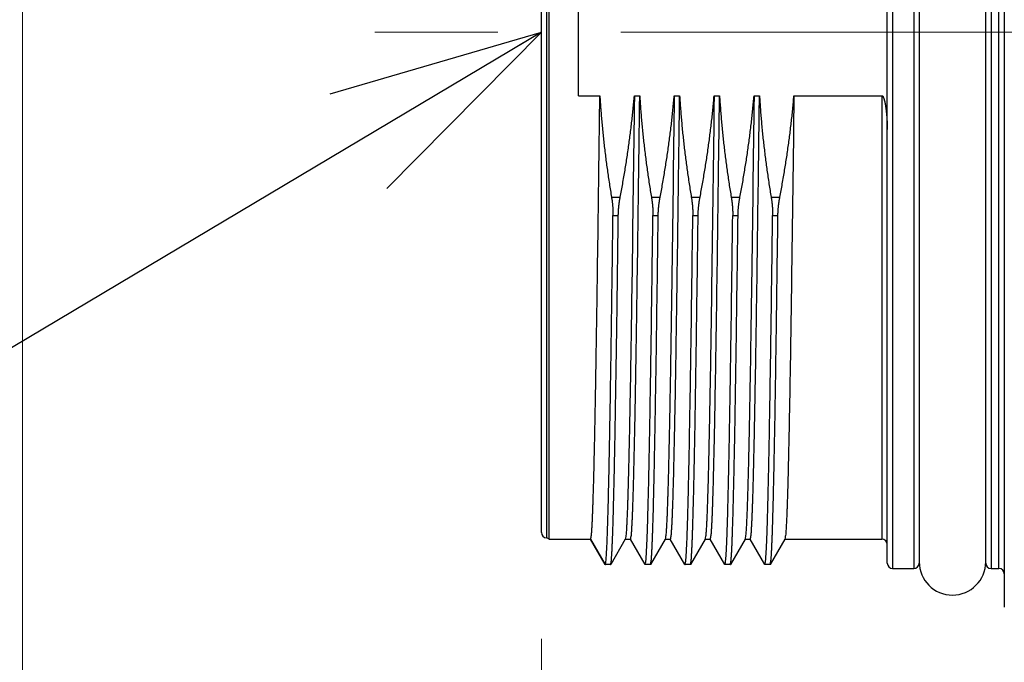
# Model space of a CAD drawing. Header units: millimetres. Extents: x 0 to 1733, y 0 to 1188.
# Tile 106 of 157: x 420 to 457, y 649 to 673. Entities that reach past the tile are written whole.
import ezdxf

# ---------------------------------------------------------------- set-up
doc = ezdxf.new("R2010")
doc.units = ezdxf.units.MM
doc.header["$LTSCALE"] = 0.727559
doc.linetypes.add('CENTER', pattern=[50.8, 31.75, -6.35, 6.35, -6.35])
for name, color, linetype in [('NoLayerName_001', 7, 'Continuous'), ('NoLayerName_002', 7, 'Continuous'), ('NoLayerName_004', 7, 'Continuous')]:
    doc.layers.add(name, color=color, linetype=linetype)
doc.styles.get("Standard").update_dxf_attribs({"font": 'txt', "bigfont": 'extfont2'})
doc.dimstyles.get("Standard").update_dxf_attribs({"dimtxt": 2.5, "dimasz": 2.5, "dimexe": 1, "dimexo": 1, "dimtad": 1, "dimdec": 3, "dimzin": 0, "dimdsep": 46, "dimtxsty": 'Standard', "dimcen": 2.5, "dimadec": 3, "dimazin": 0, "dimtfac": 0.75, "dimtdec": 3, "dimtmove": 0, "dimatfit": 3, "dimfxl": 1, "dimarcsym": 0})

# ---------------------------------------------------------------- blocks, each defined once
blk = doc.blocks.new('_OPEN30')
at = {"color": 0, "linetype": 'ByBlock', "lineweight": -2}
for p, q in [((-1, 0.267949), (0, 0)), ((0, 0), (-1, -0.267949)), ((0, 0), (-1, 0))]:
    blk.add_line(p, q, dxfattribs=at)
blk = doc.blocks.new('*D147')
at = {"layer": 'Defpoints', "color": 0}
for p in [(420.5, 757.5), (720, 730), (420.5, 580)]:
    blk.add_point(p, dxfattribs=at)
at = {"layer": 'NoLayerName_001', "color": 0, "linetype": 'Continuous', "lineweight": 13}
for p, q in [((420.5, 753.5), (420.5, 576)), ((720, 726), (720, 576)), ((712, 580), (428.5, 580))]:
    blk.add_line(p, q, dxfattribs=at)
at = {"layer": 'NoLayerName_001', "color": 0, "lineweight": 13, "xscale": 8, "yscale": 8, "zscale": 8, "rotation": 180}
blk.add_blockref('_OPEN30', (420.5, 580), dxfattribs=at)
at = {"layer": 'NoLayerName_001', "color": 0, "lineweight": 13, "xscale": 8, "yscale": 8, "zscale": 8}
blk.add_blockref('_OPEN30', (720, 580), dxfattribs=at)
at = {"layer": 'NoLayerName_001', "color": 0, "lineweight": 13, "insert": (570.25, 591.674), "char_height": 12.8, "attachment_point": 5}
blk.add_mtext('\\W0.8594;３００', dxfattribs=at)
blk = doc.blocks.new('*D155')
at = {"layer": 'Defpoints', "color": 0}
for p in [(531, 655.088), (440, 654.2), (531, 610)]:
    blk.add_point(p, dxfattribs=at)
at = {"layer": 'NoLayerName_001', "color": 0, "linetype": 'Continuous', "lineweight": 13}
for p, q in [((531, 651.088), (531, 606)), ((440, 650.2), (440, 606)), ((448, 610), (523, 610))]:
    blk.add_line(p, q, dxfattribs=at)
at = {"layer": 'NoLayerName_001', "color": 0, "lineweight": 13, "xscale": 8, "yscale": 8, "zscale": 8, "rotation": 180}
blk.add_blockref('_OPEN30', (440, 610), dxfattribs=at)
at = {"layer": 'NoLayerName_001', "color": 0, "lineweight": 13, "xscale": 8, "yscale": 8, "zscale": 8}
blk.add_blockref('_OPEN30', (531, 610), dxfattribs=at)
at = {"layer": 'NoLayerName_001', "color": 0, "lineweight": 13, "insert": (470.791, 621.584), "char_height": 12.8, "attachment_point": 5}
blk.add_mtext('\\W0.8594;９１', dxfattribs=at)

msp = doc.modelspace()

# ---------------------------------------------------------------- linework, layer by layer
at = {"layer": 'NoLayerName_001', "color": 4, "linetype": 'CENTER', "lineweight": 13}
msp.add_line((540, 673), (430, 673), dxfattribs=at)
at = {"layer": 'NoLayerName_001', "color": 6, "linetype": 'Continuous', "lineweight": 25}
msp.add_arc((455.45, 653.1), 1.25, 180, 0, dxfattribs=at)
at = {"layer": 'NoLayerName_004', "color": 6, "linetype": 'Continuous', "lineweight": 25}
for p, q in [((457.4, 694.6), (457.4, 651.4)), ((453, 653.05), (453, 692.95)), ((453.2, 693.15), (453.2, 652.85)), ((454, 693.15), (454, 652.85)), ((454.2, 692.95), (454.2, 653.05)), ((456.7, 653.05), (456.7, 692.95)), ((456.9, 693.15), (456.9, 652.85)), ((457.2, 652.85), (457.2, 693.15)), ((440, 654.2), (440, 691.8)), ((440.2, 654), (440.2, 692)), ((440.28660254, 653.95), (440.28660254, 692.05)), ((441.4, 670.61410394), (441.4, 675.38589606)), ((441.4, 670.61410394), (442.19653874, 670.61410394)), ((443.49350425, 670.61410394), (443.69653874, 670.61410394)), ((444.99350425, 670.61410394), (445.19653874, 670.61410394)), ((446.49350425, 670.61410394), (446.69653874, 670.61410394)), ((447.99350425, 670.61410394), (448.19653874, 670.61410394)), ((449.49350425, 670.61410394), (452.8, 670.61410394)), ((452.8, 670.61410394), (452.8, 653.95)), ((442.63568819, 666.80403357), (442.96305648, 666.80403357)), ((444.13568819, 666.80403357), (444.46305648, 666.80403357)), ((445.63568819, 666.80403357), (445.96305648, 666.80403357)), ((447.13568819, 666.80403357), (447.46305648, 666.80403357)), ((448.63568819, 666.80403357), (448.96305648, 666.80403357)), ((442.69110746, 666.11559286), (442.89110746, 666.11559286)), ((444.19110746, 666.11559286), (444.39110746, 666.11559286)), ((445.69110746, 666.11559286), (445.89110746, 666.11559286)), ((447.19110746, 666.11559286), (447.39110746, 666.11559286)), ((448.69110746, 666.11559286), (448.89110746, 666.11559286)), ((440.28660254, 653.95), (440.2, 654)), ((440.28660254, 653.95), (441.85151724, 653.95)), ((442.39506495, 653.00427312), (441.84633617, 653.95448607)), ((441.85151724, 653.95), (442.4, 653)), ((443.15366383, 653.95448607), (442.60493505, 653.00427312)), ((443.14848276, 653.95), (443.35151724, 653.95)), ((443.89506495, 653.00427312), (443.34633617, 653.95448607)), ((444.65366383, 653.95448607), (444.10493505, 653.00427312)), ((444.64848276, 653.95), (444.85151724, 653.95)), ((445.39506495, 653.00427312), (444.84633617, 653.95448607)), ((446.15366383, 653.95448607), (445.60493505, 653.00427312)), ((446.14848276, 653.95), (446.35151724, 653.95)), ((446.89506495, 653.00427312), (446.34633617, 653.95448607)), ((447.65366383, 653.95448607), (447.10493505, 653.00427312)), ((447.64848276, 653.95), (447.85151724, 653.95)), ((448.39506495, 653.00427312), (447.84633617, 653.95448607)), ((449.15366383, 653.95448607), (448.60493505, 653.00427312)), ((449.14848276, 653.95), (452.8, 653.95)), ((442.6, 653), (442.4, 653)), ((442.6, 653), (442.60493505, 653.00427312)), ((443.89506495, 653.00427312), (443.9, 653)), ((444.1, 653), (443.9, 653)), ((444.1, 653), (444.10493505, 653.00427312)), ((445.39506495, 653.00427312), (445.4, 653)), ((445.6, 653), (445.4, 653)), ((445.6, 653), (445.60493505, 653.00427312)), ((446.89506495, 653.00427312), (446.9, 653)), ((447.1, 653), (446.9, 653)), ((447.1, 653), (447.10493505, 653.00427312)), ((448.39506495, 653.00427312), (448.4, 653)), ((448.6, 653), (448.4, 653)), ((448.6, 653), (448.60493505, 653.00427312)), ((453.2, 652.85), (454, 652.85)), ((456.9, 652.85), (457.2, 652.85))]:
    msp.add_line(p, q, dxfattribs=at)
for centre, start, end in [((440.2, 654.2), 180, 270), ((452.8, 653.75), 0, 90), ((453.2, 653.05), 180, 270), ((454, 653.05), 270, 0), ((456.9, 653.05), 180, 270), ((457.2, 652.65), 0.000000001, 90)]:
    msp.add_arc(centre, 0.2, start, end, dxfattribs=at)
for points, knots in [([(441.85151724, 653.95), (441.86139893, 653.99889507), (441.8863937, 654.09658793), (441.89308965, 654.24790838), (441.90398772, 654.39897648), (441.91169106, 654.55039254), (441.91894078, 654.70178185), (441.92540575, 654.85321841), (441.93139607, 655.00467174), (441.93697564, 655.15614138), (441.94399779, 655.35811508), (441.95208659, 655.61060621), (441.96096163, 655.91362081), (441.97062903, 656.26715697), (441.9821031, 656.72172822), (441.99611064, 657.32785427), (442.01313016, 658.13605882), (442.03437356, 659.24738335), (442.06307729, 660.91442734), (442.11033574, 663.9960271), (442.15490632, 667.33031169), (442.18686885, 669.85630644), (442.19653874, 670.61410394)], [0, 0, 0, 0, 0.1496508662, 0.301269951, 0.4528320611, 0.6044125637, 0.7559798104, 0.9075525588, 1.0591254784, 1.2106970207, 1.3622685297, 1.6654125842, 1.9685574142, 2.2717014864, 2.7264169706, 3.3327043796, 4.090563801, 5.1515666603, 6.6672850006, 9.0924342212, 14.397448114, 16.6710257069, 16.6710257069, 16.6710257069, 16.6710257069]), ([(442.19653874, 670.61410394), (442.20196038, 670.52904135), (442.21232785, 670.35887228), (442.23074007, 670.10379), (442.25083793, 669.84880429), (442.27290975, 669.59395171), (442.29685121, 669.3392443), (442.32266322, 669.08470067), (442.35031854, 668.83033766), (442.37979734, 668.57617259), (442.41107823, 668.3222227), (442.44413865, 668.06850499), (442.47896232, 667.81503753), (442.51550901, 667.5618344), (442.55382796, 667.30892454), (442.59363462, 667.05628142), (442.62180762, 666.88813327), (442.63568819, 666.80403357)], [0, 0, 0, 0, 0.2557055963, 0.5114485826, 0.7672250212, 1.0230305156, 1.2788602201, 1.5347088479, 1.7905706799, 2.0464395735, 2.3023089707, 2.5581719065, 2.8140210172, 3.0698485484, 3.3256463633, 3.5814059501, 3.8371184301, 3.8371184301, 3.8371184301, 3.8371184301]), ([(442.96305648, 666.80403357), (442.97884904, 666.88805561), (443.01083141, 667.05604124), (443.05644161, 667.30847962), (443.10061497, 667.56120906), (443.14307419, 667.81426196), (443.18386333, 668.06760998), (443.22294031, 668.32124104), (443.2602861, 668.5751387), (443.29587565, 668.82928771), (443.329685, 669.08367251), (443.36169176, 669.33827747), (443.39186621, 669.59308759), (443.42020639, 669.84808545), (443.4466066, 670.10326267), (443.47134832, 670.3585771), (443.48596271, 670.52894641), (443.49350425, 670.61410394)], [0, 0, 0, 0, 0.2564799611, 0.5130055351, 0.7695679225, 1.026158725, 1.2827699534, 1.5393940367, 1.7960238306, 2.0526526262, 2.309274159, 2.5658826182, 2.8224726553, 3.079039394, 3.335578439, 3.5920858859, 3.8485583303, 3.8485583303, 3.8485583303, 3.8485583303]), ([(443.49350425, 670.61410394), (443.46232785, 668.26873171), (443.4230121, 665.05922861), (443.36614705, 661.29438326), (443.33598955, 659.50458877), (443.31397592, 658.33200492), (443.29742736, 657.52973996), (443.28359275, 656.91263657), (443.27156987, 656.41897595), (443.26003667, 655.98704964), (443.25108304, 655.67855083), (443.24331382, 655.43176923), (443.2371483, 655.24669129), (443.2305643, 655.06162828), (443.22341557, 654.87658714), (443.21539803, 654.69159078), (443.20684596, 654.50658738), (443.1952442, 654.32182221), (443.1864922, 654.13667514), (443.16313926, 654.01533464), (443.15366383, 653.95450065)], [0, 0, 0, 0, 7.0367382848, 9.6292210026, 11.2958169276, 12.4068811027, 13.1475902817, 13.7031224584, 14.2586556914, 14.6290097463, 14.9993624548, 15.1845404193, 15.3697211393, 15.5549034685, 15.7400817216, 15.925251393, 16.1104330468, 16.2956054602, 16.4808661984, 16.6655687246, 16.6655687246, 16.6655687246, 16.6655687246]), ([(443.35151724, 653.95), (443.36139982, 653.99889393), (443.38639884, 654.09658511), (443.39308718, 654.24790541), (443.40398581, 654.39897338), (443.41168933, 654.55038949), (443.4189398, 654.70177878), (443.4254054, 654.85321535), (443.43139616, 655.00466869), (443.43697595, 655.15613835), (443.44399825, 655.35811209), (443.45208698, 655.61060327), (443.46096181, 655.91361793), (443.47062895, 656.26715417), (443.48210276, 656.72172551), (443.4961105, 657.32785168), (443.51313022, 658.13605639), (443.53437344, 659.24738114), (443.5630773, 660.91442545), (443.61033569, 663.99602581), (443.65490631, 667.33031105), (443.68686884, 669.85630629), (443.69653874, 670.61410394)], [0, 0, 0, 0, 0.1496480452, 0.3012670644, 0.4528292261, 0.6044097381, 0.7559770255, 0.9075498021, 1.0591227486, 1.2106943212, 1.3622658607, 1.6654099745, 1.9685548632, 2.2716989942, 2.7264145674, 3.3327020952, 4.0905616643, 5.1515647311, 6.6672833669, 9.0924330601, 14.3974479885, 16.6710260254, 16.6710260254, 16.6710260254, 16.6710260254]), ([(443.69653874, 670.61410394), (443.70196038, 670.52904135), (443.71232785, 670.35887228), (443.73074007, 670.10379), (443.75083793, 669.84880429), (443.77290975, 669.59395171), (443.79685121, 669.3392443), (443.82266322, 669.08470067), (443.85031854, 668.83033766), (443.87979734, 668.57617259), (443.91107823, 668.3222227), (443.94413865, 668.06850499), (443.97896232, 667.81503753), (444.01550901, 667.5618344), (444.05382796, 667.30892454), (444.09363462, 667.05628142), (444.12180762, 666.88813327), (444.13568819, 666.80403357)], [0, 0, 0, 0, 0.2557055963, 0.5114485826, 0.7672250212, 1.0230305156, 1.2788602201, 1.5347088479, 1.7905706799, 2.0464395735, 2.3023089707, 2.5581719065, 2.8140210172, 3.0698485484, 3.3256463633, 3.5814059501, 3.8371184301, 3.8371184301, 3.8371184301, 3.8371184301]), ([(444.46305648, 666.80403357), (444.47884904, 666.88805561), (444.51083141, 667.05604124), (444.55644161, 667.30847962), (444.60061497, 667.56120906), (444.64307419, 667.81426196), (444.68386333, 668.06760998), (444.72294031, 668.32124104), (444.7602861, 668.5751387), (444.79587565, 668.82928771), (444.829685, 669.08367251), (444.86169176, 669.33827747), (444.89186621, 669.59308759), (444.92020639, 669.84808545), (444.9466066, 670.10326267), (444.97134832, 670.3585771), (444.98596271, 670.52894641), (444.99350425, 670.61410394)], [0, 0, 0, 0, 0.2564799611, 0.5130055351, 0.7695679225, 1.026158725, 1.2827699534, 1.5393940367, 1.7960238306, 2.0526526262, 2.309274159, 2.5658826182, 2.8224726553, 3.079039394, 3.335578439, 3.5920858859, 3.8485583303, 3.8485583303, 3.8485583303, 3.8485583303]), ([(444.99350425, 670.61410394), (444.96232784, 668.26873056), (444.92301208, 665.05922588), (444.866147, 661.29437867), (444.83598941, 659.5045833), (444.81397587, 658.33199887), (444.79742718, 657.52973352), (444.78359238, 656.91262983), (444.77156958, 656.41896896), (444.76003662, 655.98704244), (444.75108328, 655.67854347), (444.74331414, 655.43176174), (444.73714852, 655.24668371), (444.7305643, 655.06162061), (444.72341516, 654.87657939), (444.71539675, 654.69158299), (444.70684399, 654.50657952), (444.69524101, 654.32181428), (444.68649474, 654.13666694), (444.6631396, 654.01532693), (444.65366385, 653.95449331)], [0, 0, 0, 0, 7.0367417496, 9.6292257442, 11.2958224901, 12.4068872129, 13.1475967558, 13.7031292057, 14.258662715, 14.6290169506, 14.9993698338, 15.1845478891, 15.3697287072, 15.5549111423, 15.7400894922, 15.9252592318, 16.1104409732, 16.2956135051, 16.4808745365, 16.6655760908, 16.6655760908, 16.6655760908, 16.6655760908]), ([(444.85151725, 653.95), (444.86139982, 653.99889392), (444.88639883, 654.09658509), (444.89308719, 654.24790538), (444.90398582, 654.39897335), (444.91168933, 654.55038946), (444.91893979, 654.70177875), (444.9254054, 654.85321532), (444.93139616, 655.00466866), (444.93697595, 655.15613832), (444.94399825, 655.35811206), (444.95208698, 655.61060324), (444.96096181, 655.91361791), (444.97062894, 656.26715415), (444.98210277, 656.72172549), (444.9961105, 657.32785165), (445.01313022, 658.13605636), (445.03437344, 659.24738111), (445.0630773, 660.91442543), (445.11033569, 663.9960258), (445.15490631, 667.33031104), (445.18686884, 669.85630629), (445.19653874, 670.61410394)], [0, 0, 0, 0, 0.1496480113, 0.3012670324, 0.452829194, 0.6044097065, 0.7559769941, 0.9075497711, 1.0591227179, 1.210694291, 1.3622658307, 1.6654099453, 1.9685548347, 2.2716989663, 2.7264145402, 3.3327020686, 4.0905616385, 5.1515647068, 6.6672833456, 9.0924330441, 14.3974479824, 16.6710260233, 16.6710260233, 16.6710260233, 16.6710260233]), ([(445.19653874, 670.61410394), (445.20196038, 670.52904135), (445.21232785, 670.35887228), (445.23074007, 670.10379), (445.25083793, 669.84880429), (445.27290975, 669.59395171), (445.29685121, 669.3392443), (445.32266322, 669.08470067), (445.35031854, 668.83033766), (445.37979734, 668.57617259), (445.41107823, 668.3222227), (445.44413865, 668.06850499), (445.47896232, 667.81503753), (445.51550901, 667.5618344), (445.55382796, 667.30892454), (445.59363462, 667.05628142), (445.62180762, 666.88813327), (445.63568819, 666.80403357)], [0, 0, 0, 0, 0.2557055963, 0.5114485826, 0.7672250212, 1.0230305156, 1.2788602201, 1.5347088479, 1.7905706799, 2.0464395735, 2.3023089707, 2.5581719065, 2.8140210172, 3.0698485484, 3.3256463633, 3.5814059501, 3.8371184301, 3.8371184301, 3.8371184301, 3.8371184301]), ([(445.96305648, 666.80403357), (445.97884904, 666.88805561), (446.01083141, 667.05604124), (446.05644161, 667.30847962), (446.10061497, 667.56120906), (446.14307419, 667.81426196), (446.18386333, 668.06760998), (446.22294031, 668.32124104), (446.2602861, 668.5751387), (446.29587565, 668.82928771), (446.329685, 669.08367251), (446.36169176, 669.33827747), (446.39186621, 669.59308759), (446.42020639, 669.84808545), (446.4466066, 670.10326267), (446.47134832, 670.3585771), (446.48596271, 670.52894641), (446.49350425, 670.61410394)], [0, 0, 0, 0, 0.2564799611, 0.5130055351, 0.7695679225, 1.026158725, 1.2827699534, 1.5393940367, 1.7960238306, 2.0526526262, 2.309274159, 2.5658826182, 2.8224726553, 3.079039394, 3.335578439, 3.5920858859, 3.8485583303, 3.8485583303, 3.8485583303, 3.8485583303]), ([(446.49350425, 670.61410394), (446.46232784, 668.26873054), (446.42301208, 665.05922584), (446.366147, 661.29437861), (446.33598941, 659.50458324), (446.31397587, 658.3319988), (446.29742718, 657.52973344), (446.28359238, 656.91262974), (446.27156957, 656.41896887), (446.26003662, 655.98704235), (446.25108328, 655.67854337), (446.24331414, 655.43176165), (446.23714852, 655.24668361), (446.23056429, 655.06162051), (446.22341515, 654.87657929), (446.21539674, 654.69158289), (446.20684399, 654.50657941), (446.19524101, 654.32181418), (446.18649473, 654.13666684), (446.16313959, 654.01532682), (446.15366385, 653.95449321)], [0, 0, 0, 0, 7.0367417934, 9.6292258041, 11.2958225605, 12.4068872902, 13.1475968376, 13.703129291, 14.2586628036, 14.6290170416, 14.9993699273, 15.1845479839, 15.3697288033, 15.5549112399, 15.7400895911, 15.9252593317, 16.1104410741, 16.2956136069, 16.4808746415, 16.6655761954, 16.6655761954, 16.6655761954, 16.6655761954]), ([(446.35151724, 653.95), (446.36139982, 653.99889393), (446.38639884, 654.09658511), (446.39308718, 654.24790541), (446.40398581, 654.39897338), (446.41168933, 654.55038949), (446.4189398, 654.70177878), (446.4254054, 654.85321535), (446.43139616, 655.00466869), (446.43697595, 655.15613835), (446.44399825, 655.35811209), (446.45208698, 655.61060327), (446.46096181, 655.91361793), (446.47062895, 656.26715417), (446.48210276, 656.72172551), (446.4961105, 657.32785168), (446.51313022, 658.13605639), (446.53437344, 659.24738114), (446.5630773, 660.91442545), (446.61033569, 663.99602581), (446.65490631, 667.33031105), (446.68686884, 669.85630629), (446.69653874, 670.61410394)], [0, 0, 0, 0, 0.1496480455, 0.3012670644, 0.4528292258, 0.6044097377, 0.7559770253, 0.9075498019, 1.0591227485, 1.2106943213, 1.3622658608, 1.6654099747, 1.9685548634, 2.2716989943, 2.7264145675, 3.3327020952, 4.0905616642, 5.1515647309, 6.6672833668, 9.0924330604, 14.3974479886, 16.6710260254, 16.6710260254, 16.6710260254, 16.6710260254]), ([(446.69653874, 670.61410394), (446.70196038, 670.52904135), (446.71232785, 670.35887228), (446.73074007, 670.10379), (446.75083793, 669.84880429), (446.77290975, 669.59395171), (446.79685121, 669.3392443), (446.82266322, 669.08470067), (446.85031854, 668.83033766), (446.87979734, 668.57617259), (446.91107823, 668.3222227), (446.94413865, 668.06850499), (446.97896232, 667.81503753), (447.01550901, 667.5618344), (447.05382796, 667.30892454), (447.09363462, 667.05628142), (447.12180762, 666.88813327), (447.13568819, 666.80403357)], [0, 0, 0, 0, 0.2557055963, 0.5114485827, 0.7672250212, 1.0230305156, 1.2788602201, 1.5347088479, 1.7905706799, 2.0464395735, 2.3023089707, 2.5581719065, 2.8140210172, 3.0698485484, 3.3256463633, 3.5814059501, 3.8371184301, 3.8371184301, 3.8371184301, 3.8371184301]), ([(447.46305648, 666.80403357), (447.47884904, 666.88805561), (447.51083141, 667.05604124), (447.55644161, 667.30847962), (447.60061497, 667.56120906), (447.64307419, 667.81426196), (447.68386333, 668.06760998), (447.72294031, 668.32124104), (447.7602861, 668.5751387), (447.79587565, 668.82928771), (447.829685, 669.08367251), (447.86169176, 669.33827747), (447.89186621, 669.59308759), (447.92020639, 669.84808545), (447.9466066, 670.10326267), (447.97134832, 670.3585771), (447.98596271, 670.52894641), (447.99350425, 670.61410394)], [0, 0, 0, 0, 0.2564799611, 0.5130055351, 0.7695679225, 1.026158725, 1.2827699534, 1.5393940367, 1.7960238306, 2.0526526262, 2.309274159, 2.5658826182, 2.8224726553, 3.079039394, 3.335578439, 3.5920858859, 3.8485583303, 3.8485583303, 3.8485583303, 3.8485583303]), ([(447.99350425, 670.61410394), (447.96232784, 668.26873056), (447.92301208, 665.05922588), (447.866147, 661.29437867), (447.83598941, 659.5045833), (447.81397587, 658.33199887), (447.79742718, 657.52973352), (447.78359238, 656.91262983), (447.77156958, 656.41896896), (447.76003662, 655.98704244), (447.75108328, 655.67854347), (447.74331414, 655.43176174), (447.73714852, 655.24668371), (447.7305643, 655.06162061), (447.72341516, 654.87657939), (447.71539675, 654.69158298), (447.70684399, 654.50657952), (447.69524101, 654.32181428), (447.68649474, 654.13666694), (447.6631396, 654.01532693), (447.65366385, 653.95449331)], [0, 0, 0, 0, 7.036741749, 9.6292257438, 11.29582249, 12.4068872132, 13.1475967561, 13.7031292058, 14.2586627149, 14.6290169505, 14.9993698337, 15.184547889, 15.3697287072, 15.5549111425, 15.7400894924, 15.9252592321, 16.1104409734, 16.2956135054, 16.4808745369, 16.665576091, 16.665576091, 16.665576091, 16.665576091]), ([(447.85151724, 653.95), (447.86139982, 653.99889393), (447.88639884, 654.09658511), (447.89308718, 654.24790541), (447.90398581, 654.39897338), (447.91168933, 654.55038949), (447.9189398, 654.70177878), (447.9254054, 654.85321535), (447.93139616, 655.00466869), (447.93697595, 655.15613835), (447.94399825, 655.35811209), (447.95208698, 655.61060327), (447.96096181, 655.91361793), (447.97062895, 656.26715417), (447.98210276, 656.72172551), (447.9961105, 657.32785168), (448.01313022, 658.13605639), (448.03437344, 659.24738114), (448.0630773, 660.91442545), (448.11033569, 663.99602581), (448.15490631, 667.33031105), (448.18686884, 669.85630629), (448.19653874, 670.61410394)], [0, 0, 0, 0, 0.1496480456, 0.3012670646, 0.452829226, 0.6044097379, 0.7559770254, 0.9075498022, 1.0591227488, 1.2106943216, 1.3622658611, 1.6654099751, 1.9685548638, 2.2716989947, 2.7264145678, 3.3327020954, 4.0905616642, 5.1515647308, 6.6672833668, 9.0924330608, 14.3974479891, 16.6710260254, 16.6710260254, 16.6710260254, 16.6710260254]), ([(448.19653874, 670.61410394), (448.20196038, 670.52904135), (448.21232785, 670.35887228), (448.23074007, 670.10379), (448.25083793, 669.84880429), (448.27290975, 669.59395171), (448.29685121, 669.3392443), (448.32266322, 669.08470067), (448.35031854, 668.83033766), (448.37979734, 668.57617259), (448.41107823, 668.3222227), (448.44413865, 668.06850499), (448.47896232, 667.81503753), (448.51550901, 667.5618344), (448.55382796, 667.30892454), (448.59363462, 667.05628142), (448.62180762, 666.88813327), (448.63568819, 666.80403357)], [0, 0, 0, 0, 0.2557055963, 0.5114485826, 0.7672250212, 1.0230305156, 1.2788602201, 1.5347088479, 1.7905706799, 2.0464395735, 2.3023089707, 2.5581719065, 2.8140210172, 3.0698485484, 3.3256463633, 3.5814059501, 3.8371184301, 3.8371184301, 3.8371184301, 3.8371184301]), ([(448.96305648, 666.80403357), (448.97884904, 666.88805561), (449.01083141, 667.05604124), (449.05644161, 667.30847962), (449.10061497, 667.56120906), (449.14307419, 667.81426196), (449.18386333, 668.06760998), (449.22294031, 668.32124104), (449.2602861, 668.5751387), (449.29587565, 668.82928771), (449.329685, 669.08367251), (449.36169176, 669.33827747), (449.39186621, 669.59308759), (449.42020639, 669.84808545), (449.4466066, 670.10326267), (449.47134832, 670.3585771), (449.48596271, 670.52894641), (449.49350425, 670.61410394)], [0, 0, 0, 0, 0.2564799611, 0.5130055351, 0.7695679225, 1.026158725, 1.2827699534, 1.5393940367, 1.7960238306, 2.0526526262, 2.309274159, 2.5658826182, 2.8224726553, 3.079039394, 3.335578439, 3.5920858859, 3.8485583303, 3.8485583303, 3.8485583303, 3.8485583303]), ([(449.49350425, 670.61410394), (449.46232784, 668.26873056), (449.42301208, 665.05922588), (449.366147, 661.29437867), (449.33598941, 659.5045833), (449.31397587, 658.33199887), (449.29742718, 657.52973352), (449.28359238, 656.91262983), (449.27156958, 656.41896896), (449.26003662, 655.98704244), (449.25108328, 655.67854347), (449.24331414, 655.43176174), (449.23714852, 655.24668371), (449.2305643, 655.06162061), (449.22341516, 654.87657939), (449.21539675, 654.69158298), (449.20684399, 654.50657952), (449.19524101, 654.32181428), (449.18649474, 654.13666694), (449.1631396, 654.01532693), (449.15366385, 653.95449331)], [0, 0, 0, 0, 7.0367417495, 9.6292257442, 11.29582249, 12.4068872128, 13.1475967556, 13.7031292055, 14.258662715, 14.6290169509, 14.9993698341, 15.1845478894, 15.3697287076, 15.5549111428, 15.7400894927, 15.9252592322, 16.1104409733, 16.2956135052, 16.4808745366, 16.6655760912, 16.6655760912, 16.6655760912, 16.6655760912]), ([(452.8, 670.61410394), (452.80663357, 670.61145516), (452.82188083, 670.60817959), (452.83569771, 670.58939112), (452.84728898, 670.57077464), (452.8561218, 670.5508912), (452.86426988, 670.53090039), (452.87165807, 670.5103972), (452.87843918, 670.4896145), (452.88467729, 670.46867307), (452.89044689, 670.44765675), (452.89581084, 670.42658184), (452.90084557, 670.40544222), (452.90563019, 670.38423871), (452.91019394, 670.36297236), (452.91455099, 670.34165221), (452.9187181, 670.3202907), (452.92271143, 670.29889735), (452.92653961, 670.27747696), (452.93021189, 670.25603179), (452.93373762, 670.23456366), (452.93712612, 670.21307433), (452.94038677, 670.19156562), (452.94352873, 670.17003928), (452.94656202, 670.14849719), (452.94949245, 670.12694059), (452.95232205, 670.10537022), (452.95505369, 670.08378692), (452.95769, 670.06219152), (452.96023367, 670.04058483), (452.96268738, 670.01896768), (452.96505382, 669.99734088), (452.96733567, 669.97570516), (452.96953414, 669.954061), (452.97165049, 669.93240881), (452.97368603, 669.91074902), (452.97564179, 669.889082), (452.97751986, 669.86740822), (452.97931833, 669.84572786), (452.98105033, 669.82404217), (452.98213186, 669.80957946), (452.98268177, 669.80234883)], [0, 0, 0, 0, 0.02142853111, 0.04461194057, 0.06653414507, 0.08792788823, 0.10955004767, 0.13136873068, 0.15326986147, 0.17513186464, 0.19691310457, 0.21864773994, 0.24036895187, 0.26210389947, 0.28385636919, 0.30561938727, 0.32738538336, 0.34914807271, 0.37090729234, 0.39266413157, 0.41441947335, 0.43617400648, 0.45792823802, 0.47968250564, 0.50143699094, 0.52319176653, 0.54494686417, 0.56670227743, 0.5884579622, 0.61021383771, 0.63196978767, 0.65372566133, 0.67548132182, 0.69723678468, 0.71899209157, 0.74074726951, 0.76250233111, 0.78425727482, 0.80601208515, 0.82776673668, 0.84952127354, 0.84952127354, 0.84952127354, 0.84952127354]), ([(452.98268177, 669.80234883), (452.98320677, 669.79511635), (452.98427495, 669.78065264), (452.98576821, 669.75894919), (452.98719672, 669.73724118), (452.98854906, 669.71552794), (452.98982872, 669.69380986), (452.99103521, 669.67208706), (452.99216907, 669.65035979), (452.99322954, 669.62862831), (452.99421593, 669.60689297), (452.99512751, 669.5851541), (452.99596357, 669.56341205), (452.9967234, 669.54166717), (452.99740628, 669.51991981), (452.99801152, 669.4981703), (452.99853837, 669.476419), (452.99898619, 669.45466626), (452.99935402, 669.43291241), (452.99964209, 669.41115781), (452.99984616, 669.38940279), (452.99997864, 669.36764773), (452.99998615, 669.3531443), (453, 669.34589272)], [0, 0, 0, 0, 0.02175453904, 0.04350919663, 0.06526408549, 0.08701931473, 0.10877498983, 0.13053121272, 0.1522880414, 0.17404537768, 0.19580309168, 0.21756106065, 0.239319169, 0.26107730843, 0.282835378, 0.3045932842, 0.32635094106, 0.34810827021, 0.36986520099, 0.39162167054, 0.41337762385, 0.43513301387, 0.45688780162, 0.45688780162, 0.45688780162, 0.45688780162]), ([(442.63568819, 666.80403357), (442.63755432, 666.79266659), (442.64135588, 666.76994403), (442.64664232, 666.73579246), (442.65167937, 666.70160192), (442.656422, 666.66736507), (442.66088184, 666.63308413), (442.6650554, 666.59875988), (442.66893976, 666.56439471), (442.6725304, 666.52999201), (442.67582315, 666.49555554), (442.67881374, 666.46108903), (442.68149793, 666.42659622), (442.68387145, 666.39208084), (442.68593008, 666.35754665), (442.68766948, 666.32299737), (442.68908569, 666.28843675), (442.69017339, 666.25386853), (442.69093229, 666.21929641), (442.69134342, 666.18472428), (442.69145737, 666.15015536), (442.69119598, 666.1271131), (442.69110746, 666.11559286)], [0, 0, 0, 0, 0.03455743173, 0.06911428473, 0.10367284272, 0.13823539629, 0.17280424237, 0.20738117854, 0.2419653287, 0.27655500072, 0.31114859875, 0.34574462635, 0.38034168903, 0.41493849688, 0.44953386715, 0.48412672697, 0.51871611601, 0.55330118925, 0.58788121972, 0.62245560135, 0.65702385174, 0.69158561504, 0.69158561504, 0.69158561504, 0.69158561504]), ([(442.89110746, 666.11559286), (442.89131247, 666.12713583), (442.89163802, 666.1502237), (442.8926333, 666.18484575), (442.89392262, 666.21945938), (442.89555393, 666.25406202), (442.89750515, 666.28865218), (442.89977344, 666.32322768), (442.90235491, 666.35778576), (442.90524667, 666.39232334), (442.90844552, 666.42683731), (442.91194838, 666.46132454), (442.91575211, 666.4957819), (442.91985361, 666.53020629), (442.92424973, 666.56459456), (442.92893742, 666.5989436), (442.93391334, 666.63325031), (442.9391752, 666.66751143), (442.94471679, 666.70172441), (442.95054652, 666.73588396), (442.95661828, 666.76999506), (442.96093283, 666.79268415), (442.96305648, 666.80403357)], [0, 0, 0, 0, 0.03463439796, 0.06926927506, 0.10390613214, 0.13854626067, 0.17319074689, 0.20784018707, 0.24249426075, 0.27715243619, 0.31181410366, 0.34647857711, 0.38114509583, 0.41581282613, 0.45048086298, 0.48514823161, 0.51981388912, 0.55447672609, 0.58913556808, 0.62378917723, 0.65843625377, 0.69307543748, 0.69307543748, 0.69307543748, 0.69307543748]), ([(444.13568819, 666.80403357), (444.13755432, 666.79266659), (444.14135588, 666.76994403), (444.14664232, 666.73579246), (444.15167937, 666.70160192), (444.156422, 666.66736507), (444.16088184, 666.63308413), (444.1650554, 666.59875988), (444.16893976, 666.56439471), (444.1725304, 666.52999201), (444.17582315, 666.49555554), (444.17881374, 666.46108903), (444.18149793, 666.42659622), (444.18387145, 666.39208084), (444.18593008, 666.35754665), (444.18766948, 666.32299737), (444.18908569, 666.28843675), (444.19017339, 666.25386853), (444.19093229, 666.21929641), (444.19134342, 666.18472428), (444.19145737, 666.15015536), (444.19119598, 666.1271131), (444.19110746, 666.11559286)], [0, 0, 0, 0, 0.03455743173, 0.06911428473, 0.10367284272, 0.13823539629, 0.17280424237, 0.20738117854, 0.2419653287, 0.27655500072, 0.31114859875, 0.34574462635, 0.38034168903, 0.41493849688, 0.44953386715, 0.48412672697, 0.51871611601, 0.55330118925, 0.58788121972, 0.62245560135, 0.65702385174, 0.69158561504, 0.69158561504, 0.69158561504, 0.69158561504]), ([(444.39110746, 666.11559286), (444.39131247, 666.12713583), (444.39163802, 666.1502237), (444.3926333, 666.18484575), (444.39392262, 666.21945938), (444.39555393, 666.25406202), (444.39750515, 666.28865218), (444.39977344, 666.32322768), (444.40235491, 666.35778576), (444.40524667, 666.39232334), (444.40844552, 666.42683731), (444.41194838, 666.46132454), (444.41575211, 666.4957819), (444.41985361, 666.53020629), (444.42424973, 666.56459456), (444.42893742, 666.5989436), (444.43391334, 666.63325031), (444.4391752, 666.66751143), (444.44471679, 666.70172441), (444.45054652, 666.73588396), (444.45661828, 666.76999506), (444.46093283, 666.79268415), (444.46305648, 666.80403357)], [0, 0, 0, 0, 0.03463439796, 0.06926927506, 0.10390613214, 0.13854626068, 0.17319074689, 0.20784018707, 0.24249426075, 0.27715243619, 0.31181410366, 0.34647857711, 0.38114509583, 0.41581282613, 0.45048086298, 0.48514823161, 0.51981388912, 0.55447672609, 0.58913556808, 0.62378917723, 0.65843625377, 0.69307543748, 0.69307543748, 0.69307543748, 0.69307543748]), ([(445.63568819, 666.80403357), (445.63755432, 666.79266659), (445.64135588, 666.76994403), (445.64664232, 666.73579246), (445.65167937, 666.70160192), (445.656422, 666.66736507), (445.66088184, 666.63308413), (445.6650554, 666.59875988), (445.66893976, 666.56439471), (445.6725304, 666.52999201), (445.67582315, 666.49555554), (445.67881374, 666.46108903), (445.68149793, 666.42659622), (445.68387145, 666.39208084), (445.68593008, 666.35754665), (445.68766948, 666.32299737), (445.68908569, 666.28843675), (445.69017339, 666.25386853), (445.69093229, 666.21929641), (445.69134342, 666.18472428), (445.69145737, 666.15015536), (445.69119598, 666.1271131), (445.69110746, 666.11559286)], [0, 0, 0, 0, 0.03455743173, 0.06911428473, 0.10367284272, 0.13823539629, 0.17280424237, 0.20738117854, 0.2419653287, 0.27655500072, 0.31114859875, 0.34574462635, 0.38034168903, 0.41493849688, 0.44953386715, 0.48412672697, 0.51871611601, 0.55330118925, 0.58788121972, 0.62245560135, 0.65702385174, 0.69158561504, 0.69158561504, 0.69158561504, 0.69158561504]), ([(445.89110746, 666.11559286), (445.89131247, 666.12713583), (445.89163802, 666.1502237), (445.8926333, 666.18484575), (445.89392262, 666.21945938), (445.89555393, 666.25406202), (445.89750515, 666.28865218), (445.89977344, 666.32322768), (445.90235491, 666.35778576), (445.90524667, 666.39232334), (445.90844552, 666.42683731), (445.91194838, 666.46132454), (445.91575211, 666.4957819), (445.91985361, 666.53020629), (445.92424973, 666.56459456), (445.92893742, 666.5989436), (445.93391334, 666.63325031), (445.9391752, 666.66751143), (445.94471679, 666.70172441), (445.95054652, 666.73588396), (445.95661828, 666.76999506), (445.96093283, 666.79268415), (445.96305648, 666.80403357)], [0, 0, 0, 0, 0.03463439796, 0.06926927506, 0.10390613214, 0.13854626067, 0.17319074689, 0.20784018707, 0.24249426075, 0.27715243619, 0.31181410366, 0.34647857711, 0.38114509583, 0.41581282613, 0.45048086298, 0.48514823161, 0.51981388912, 0.55447672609, 0.58913556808, 0.62378917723, 0.65843625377, 0.69307543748, 0.69307543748, 0.69307543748, 0.69307543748]), ([(447.13568819, 666.80403357), (447.13755432, 666.79266659), (447.14135588, 666.76994403), (447.14664232, 666.73579246), (447.15167937, 666.70160192), (447.156422, 666.66736507), (447.16088184, 666.63308413), (447.1650554, 666.59875988), (447.16893976, 666.56439471), (447.1725304, 666.52999201), (447.17582315, 666.49555554), (447.17881374, 666.46108903), (447.18149793, 666.42659622), (447.18387145, 666.39208084), (447.18593008, 666.35754665), (447.18766948, 666.32299737), (447.18908569, 666.28843675), (447.19017339, 666.25386853), (447.19093229, 666.21929641), (447.19134342, 666.18472428), (447.19145737, 666.15015536), (447.19119598, 666.1271131), (447.19110746, 666.11559286)], [0, 0, 0, 0, 0.03455743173, 0.06911428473, 0.10367284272, 0.13823539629, 0.17280424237, 0.20738117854, 0.2419653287, 0.27655500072, 0.31114859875, 0.34574462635, 0.38034168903, 0.41493849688, 0.44953386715, 0.48412672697, 0.51871611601, 0.55330118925, 0.58788121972, 0.62245560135, 0.65702385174, 0.69158561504, 0.69158561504, 0.69158561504, 0.69158561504]), ([(447.39110746, 666.11559286), (447.39131247, 666.12713583), (447.39163802, 666.1502237), (447.3926333, 666.18484575), (447.39392262, 666.21945938), (447.39555393, 666.25406202), (447.39750515, 666.28865218), (447.39977344, 666.32322768), (447.40235491, 666.35778576), (447.40524667, 666.39232334), (447.40844552, 666.42683731), (447.41194838, 666.46132454), (447.41575211, 666.4957819), (447.41985361, 666.53020629), (447.42424973, 666.56459456), (447.42893742, 666.5989436), (447.43391334, 666.63325031), (447.4391752, 666.66751143), (447.44471679, 666.70172441), (447.45054652, 666.73588396), (447.45661828, 666.76999506), (447.46093283, 666.79268415), (447.46305648, 666.80403357)], [0, 0, 0, 0, 0.03463439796, 0.06926927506, 0.10390613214, 0.13854626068, 0.17319074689, 0.20784018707, 0.24249426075, 0.27715243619, 0.31181410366, 0.34647857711, 0.38114509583, 0.41581282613, 0.45048086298, 0.48514823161, 0.51981388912, 0.55447672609, 0.58913556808, 0.62378917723, 0.65843625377, 0.69307543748, 0.69307543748, 0.69307543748, 0.69307543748]), ([(448.63568819, 666.80403357), (448.63755432, 666.79266659), (448.64135588, 666.76994403), (448.64664232, 666.73579246), (448.65167937, 666.70160192), (448.656422, 666.66736507), (448.66088184, 666.63308413), (448.6650554, 666.59875988), (448.66893976, 666.56439471), (448.6725304, 666.52999201), (448.67582315, 666.49555554), (448.67881374, 666.46108903), (448.68149793, 666.42659622), (448.68387145, 666.39208084), (448.68593008, 666.35754665), (448.68766948, 666.32299737), (448.68908569, 666.28843675), (448.69017339, 666.25386853), (448.69093229, 666.21929641), (448.69134342, 666.18472428), (448.69145737, 666.15015536), (448.69119598, 666.1271131), (448.69110746, 666.11559286)], [0, 0, 0, 0, 0.03455743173, 0.06911428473, 0.10367284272, 0.13823539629, 0.17280424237, 0.20738117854, 0.2419653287, 0.27655500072, 0.31114859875, 0.34574462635, 0.38034168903, 0.41493849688, 0.44953386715, 0.48412672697, 0.51871611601, 0.55330118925, 0.58788121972, 0.62245560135, 0.65702385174, 0.69158561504, 0.69158561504, 0.69158561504, 0.69158561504]), ([(448.89110746, 666.11559286), (448.89131247, 666.12713583), (448.89163802, 666.1502237), (448.8926333, 666.18484575), (448.89392262, 666.21945938), (448.89555393, 666.25406202), (448.89750515, 666.28865218), (448.89977344, 666.32322768), (448.90235491, 666.35778576), (448.90524667, 666.39232334), (448.90844552, 666.42683731), (448.91194838, 666.46132454), (448.91575211, 666.4957819), (448.91985361, 666.53020629), (448.92424973, 666.56459456), (448.92893742, 666.5989436), (448.93391334, 666.63325031), (448.9391752, 666.66751143), (448.94471679, 666.70172441), (448.95054652, 666.73588396), (448.95661828, 666.76999506), (448.96093283, 666.79268415), (448.96305648, 666.80403357)], [0, 0, 0, 0, 0.03463439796, 0.06926927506, 0.10390613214, 0.13854626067, 0.17319074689, 0.20784018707, 0.24249426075, 0.27715243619, 0.31181410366, 0.34647857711, 0.38114509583, 0.41581282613, 0.45048086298, 0.48514823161, 0.51981388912, 0.55447672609, 0.58913556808, 0.62378917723, 0.65843625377, 0.69307543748, 0.69307543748, 0.69307543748, 0.69307543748]), ([(442.41819418, 653.05811775), (442.42530123, 653.1303333), (442.44171525, 653.2745756), (442.45313324, 653.49202992), (442.4641869, 653.70942048), (442.47306353, 653.92694216), (442.48126224, 654.14448186), (442.48870851, 654.3620458), (442.4956565, 654.57962527), (442.5042949, 654.86975449), (442.51409614, 655.23244712), (442.52660372, 655.74024687), (442.54139213, 656.39315973), (442.55912137, 657.2637506), (442.58182577, 658.49713417), (442.6127464, 660.38355258), (442.65087765, 662.99558929), (442.67671703, 665.02722424), (442.69110746, 666.11559286)], [0, 0, 0, 0, 0.2176932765, 0.4353645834, 0.6530523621, 0.8707578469, 1.0884507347, 1.3061391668, 1.5238293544, 1.7415218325, 2.1769117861, 2.6123026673, 3.2653823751, 4.1361510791, 5.224614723, 6.9661578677, 9.7961631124, 13.0615543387, 13.0615543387, 13.0615543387, 13.0615543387]), ([(442.60493505, 653.00428575), (442.6129887, 653.05206478), (442.63275796, 653.14730169), (442.64055462, 653.29299917), (442.65049699, 653.43835364), (442.65791251, 653.58393357), (442.6648242, 653.72950888), (442.67098379, 653.87512714), (442.6766603, 654.02076453), (442.68198222, 654.16641533), (442.68866899, 654.36062832), (442.6963704, 654.60341598), (442.70627666, 654.9433454), (442.71659168, 655.33186489), (442.72842806, 655.81754073), (442.74147192, 656.40037863), (442.75739458, 657.17752716), (442.77822162, 658.29471857), (442.80663054, 659.99485044), (442.84652547, 662.66656175), (442.87358739, 664.80399726), (442.89110746, 666.11559286)], [0, 0, 0, 0, 0.1453590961, 0.2911510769, 0.4368989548, 0.5826448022, 0.7283865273, 0.8741340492, 1.0198836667, 1.1656313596, 1.3113772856, 1.6028676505, 1.8943593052, 2.3315977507, 2.7688353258, 3.3518186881, 4.0805480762, 5.1007689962, 6.703973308, 9.1816529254, 13.1167907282, 13.1167907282, 13.1167907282, 13.1167907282]), ([(443.9, 653), (443.90874456, 653.04015878), (443.93086687, 653.12031138), (443.93678803, 653.245082), (443.94643901, 653.36956102), (443.95325523, 653.4944004), (443.95968147, 653.61921367), (443.96539232, 653.74407553), (443.97068973, 653.86895015), (443.97562796, 653.99384167), (443.98183258, 654.16037759), (443.9889472, 654.36857032), (443.99679127, 654.61842381), (444.00530106, 654.90993904), (444.01427971, 655.24312034), (444.02466231, 655.65961846), (444.03715298, 656.20109008), (444.05293946, 656.95085331), (444.07277521, 657.99223286), (444.09923427, 659.53352686), (444.13930811, 662.15797309), (444.16988141, 664.44921966), (444.18951266, 665.99061489), (444.19110746, 666.11559286)], [0, 0, 0, 0, 0.1232994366, 0.2482572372, 0.3732317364, 0.4982194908, 0.623213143, 0.7481981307, 0.8731865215, 0.9981758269, 1.1231644, 1.3731407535, 1.623117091, 1.8730936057, 2.2480583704, 2.6230228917, 3.1229755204, 3.8729044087, 4.8728094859, 6.2476789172, 8.4974651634, 12.7470615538, 13.1220259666, 13.1220259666, 13.1220259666, 13.1220259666]), ([(444.10493506, 653.00427932), (444.11298927, 653.05205799), (444.13276137, 653.14729433), (444.14055215, 653.2929922), (444.15049502, 653.43834671), (444.15791081, 653.58392672), (444.16482319, 653.72950207), (444.17098333, 653.87512039), (444.1766603, 654.02075785), (444.18198245, 654.16640872), (444.18866927, 654.36062182), (444.1963705, 654.60340961), (444.20627653, 654.94333923), (444.2165914, 655.33185894), (444.22842782, 655.81753504), (444.24147179, 656.40037327), (444.25739454, 657.17752222), (444.27822154, 658.29471425), (444.30663048, 659.99484706), (444.34652546, 662.66655985), (444.37358738, 664.80399654), (444.39110746, 666.11559286)], [0, 0, 0, 0, 0.1453583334, 0.2911504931, 0.4368984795, 0.5826443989, 0.7283861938, 0.8741338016, 1.0198835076, 1.1656312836, 1.3113772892, 1.6028678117, 1.8943596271, 2.3315983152, 2.7688361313, 3.3518198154, 4.0805496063, 5.1007710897, 6.7039762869, 9.1816572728, 13.1167972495, 13.1167972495, 13.1167972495, 13.1167972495]), ([(445.4, 653), (445.40874456, 653.04015878), (445.43086687, 653.12031138), (445.43678803, 653.245082), (445.44643901, 653.36956102), (445.45325523, 653.4944004), (445.45968147, 653.61921367), (445.46539232, 653.74407553), (445.47068973, 653.86895015), (445.47562796, 653.99384167), (445.48183258, 654.16037759), (445.4889472, 654.36857032), (445.49679127, 654.61842381), (445.50530106, 654.90993904), (445.51427971, 655.24312034), (445.52466231, 655.65961846), (445.53715298, 656.20109008), (445.55293946, 656.95085331), (445.57277521, 657.99223286), (445.59923427, 659.53352686), (445.63930811, 662.15797309), (445.66988141, 664.44921966), (445.68951266, 665.99061489), (445.69110746, 666.11559286)], [0, 0, 0, 0, 0.1232994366, 0.2482572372, 0.3732317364, 0.4982194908, 0.623213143, 0.7481981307, 0.8731865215, 0.9981758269, 1.1231644, 1.3731407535, 1.623117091, 1.8730936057, 2.2480583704, 2.6230228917, 3.1229755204, 3.8729044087, 4.8728094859, 6.2476789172, 8.4974651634, 12.7470615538, 13.1220259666, 13.1220259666, 13.1220259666, 13.1220259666]), ([(445.60493506, 653.00427932), (445.61298927, 653.05205799), (445.63276137, 653.14729433), (445.64055215, 653.2929922), (445.65049502, 653.43834671), (445.65791081, 653.58392672), (445.66482319, 653.72950207), (445.67098333, 653.87512039), (445.6766603, 654.02075785), (445.68198245, 654.16640872), (445.68866927, 654.36062182), (445.6963705, 654.60340961), (445.70627653, 654.94333923), (445.7165914, 655.33185894), (445.72842782, 655.81753504), (445.74147179, 656.40037327), (445.75739454, 657.17752222), (445.77822154, 658.29471425), (445.80663048, 659.99484706), (445.84652546, 662.66655985), (445.87358738, 664.80399654), (445.89110746, 666.11559286)], [0, 0, 0, 0, 0.1453583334, 0.2911504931, 0.4368984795, 0.5826443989, 0.7283861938, 0.8741338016, 1.0198835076, 1.1656312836, 1.3113772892, 1.6028678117, 1.8943596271, 2.3315983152, 2.7688361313, 3.3518198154, 4.0805496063, 5.1007710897, 6.7039762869, 9.1816572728, 13.1167972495, 13.1167972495, 13.1167972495, 13.1167972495]), ([(446.9, 653), (446.90874456, 653.04015878), (446.93086687, 653.12031138), (446.93678803, 653.245082), (446.94643901, 653.36956102), (446.95325523, 653.4944004), (446.95968147, 653.61921367), (446.96539232, 653.74407553), (446.97068973, 653.86895015), (446.97562796, 653.99384167), (446.98183258, 654.16037759), (446.9889472, 654.36857032), (446.99679127, 654.61842381), (447.00530106, 654.90993904), (447.01427971, 655.24312034), (447.02466231, 655.65961846), (447.03715298, 656.20109008), (447.05293946, 656.95085331), (447.07277521, 657.99223286), (447.09923427, 659.53352686), (447.13930811, 662.15797309), (447.16988141, 664.44921966), (447.18951266, 665.99061489), (447.19110746, 666.11559286)], [0, 0, 0, 0, 0.1232994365, 0.2482572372, 0.3732317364, 0.4982194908, 0.6232131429, 0.7481981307, 0.8731865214, 0.9981758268, 1.1231644, 1.3731407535, 1.623117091, 1.8730936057, 2.2480583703, 2.6230228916, 3.1229755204, 3.8729044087, 4.8728094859, 6.2476789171, 8.4974651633, 12.7470615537, 13.1220259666, 13.1220259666, 13.1220259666, 13.1220259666]), ([(447.10493506, 653.00427932), (447.11298927, 653.05205799), (447.13276137, 653.14729433), (447.14055215, 653.2929922), (447.15049502, 653.43834671), (447.15791081, 653.58392672), (447.16482319, 653.72950207), (447.17098333, 653.87512039), (447.1766603, 654.02075785), (447.18198245, 654.16640872), (447.18866927, 654.36062182), (447.1963705, 654.60340961), (447.20627653, 654.94333923), (447.2165914, 655.33185894), (447.22842782, 655.81753504), (447.24147179, 656.40037327), (447.25739454, 657.17752222), (447.27822154, 658.29471425), (447.30663048, 659.99484706), (447.34652546, 662.66655985), (447.37358738, 664.80399654), (447.39110746, 666.11559286)], [0, 0, 0, 0, 0.1453583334, 0.2911504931, 0.4368984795, 0.5826443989, 0.7283861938, 0.8741338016, 1.0198835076, 1.1656312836, 1.3113772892, 1.6028678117, 1.8943596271, 2.3315983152, 2.7688361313, 3.3518198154, 4.0805496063, 5.1007710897, 6.7039762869, 9.1816572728, 13.1167972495, 13.1167972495, 13.1167972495, 13.1167972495]), ([(448.4, 653), (448.40874456, 653.04015878), (448.43086687, 653.12031138), (448.43678803, 653.245082), (448.44643901, 653.36956102), (448.45325523, 653.4944004), (448.45968147, 653.61921367), (448.46539232, 653.74407553), (448.47068973, 653.86895015), (448.47562796, 653.99384167), (448.48183258, 654.16037759), (448.4889472, 654.36857032), (448.49679127, 654.61842381), (448.50530106, 654.90993904), (448.51427971, 655.24312034), (448.52466231, 655.65961846), (448.53715298, 656.20109008), (448.55293946, 656.95085331), (448.57277521, 657.99223286), (448.59923427, 659.53352686), (448.63930811, 662.15797309), (448.66988141, 664.44921966), (448.68951266, 665.99061489), (448.69110746, 666.11559286)], [0, 0, 0, 0, 0.1232994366, 0.2482572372, 0.3732317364, 0.4982194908, 0.623213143, 0.7481981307, 0.8731865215, 0.9981758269, 1.1231644, 1.3731407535, 1.623117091, 1.8730936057, 2.2480583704, 2.6230228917, 3.1229755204, 3.8729044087, 4.8728094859, 6.2476789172, 8.4974651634, 12.7470615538, 13.1220259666, 13.1220259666, 13.1220259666, 13.1220259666]), ([(448.60493506, 653.00427932), (448.61298927, 653.05205799), (448.63276137, 653.14729433), (448.64055215, 653.2929922), (448.65049502, 653.43834671), (448.65791081, 653.58392672), (448.66482319, 653.72950207), (448.67098333, 653.87512039), (448.6766603, 654.02075785), (448.68198245, 654.16640872), (448.68866927, 654.36062182), (448.6963705, 654.60340961), (448.70627653, 654.94333923), (448.7165914, 655.33185894), (448.72842782, 655.81753504), (448.74147179, 656.40037327), (448.75739454, 657.17752222), (448.77822154, 658.29471425), (448.80663048, 659.99484706), (448.84652546, 662.66655985), (448.87358738, 664.80399654), (448.89110746, 666.11559286)], [0, 0, 0, 0, 0.1453583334, 0.2911504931, 0.4368984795, 0.5826443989, 0.7283861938, 0.8741338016, 1.0198835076, 1.1656312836, 1.3113772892, 1.6028678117, 1.8943596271, 2.3315983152, 2.7688361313, 3.3518198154, 4.0805496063, 5.1007710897, 6.7039762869, 9.1816572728, 13.1167972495, 13.1167972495, 13.1167972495, 13.1167972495]), ([(442.4, 653), (442.40074422, 653.0002856), (442.40249359, 653.00062508), (442.40406111, 653.00287744), (442.40546631, 653.00508308), (442.4066267, 653.00740915), (442.40756664, 653.00970966), (442.4083487, 653.01201373), (442.40903697, 653.01432611), (442.40969617, 653.01665106), (442.41033419, 653.01899635), (442.41095129, 653.02136256), (442.41154844, 653.02374779), (442.41212625, 653.02615021), (442.41268544, 653.028568), (442.41322669, 653.03099933), (442.41375071, 653.03344237), (442.41425817, 653.0358953), (442.41474978, 653.03835627), (442.41522623, 653.04082346), (442.41568821, 653.04329505), (442.41613642, 653.04576919), (442.41657152, 653.04824408), (442.41699431, 653.05071785), (442.41740512, 653.05318874), (442.41780597, 653.0556547), (442.4180642, 653.05729774), (442.41819418, 653.05811775)], [0, 0, 0, 0, 0.002391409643, 0.005068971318, 0.007784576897, 0.010352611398, 0.012823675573, 0.015243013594, 0.017646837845, 0.020061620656, 0.022492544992, 0.024938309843, 0.027397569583, 0.029868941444, 0.032351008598, 0.034842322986, 0.03734140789, 0.039846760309, 0.042356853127, 0.044870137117, 0.047385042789, 0.0498999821, 0.052413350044, 0.054923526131, 0.057428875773, 0.059927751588, 0.06241849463, 0.06241849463, 0.06241849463, 0.06241849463])]:
    msp.add_open_spline(points, degree=3, knots=knots, dxfattribs=at)

# ---------------------------------------------------------------- dimensions: what is measured, and where the dimension line sits
at = {"layer": 'NoLayerName_001', "color": 3, "linetype": 'Continuous', "lineweight": 13}
dim = msp.add_linear_dim(base=(420.5, 580), p1=(720, 730), p2=(420.5, 757.50000156), angle=180, text='\\W0.8594;３００', dimstyle='Standard', override={"dimtxt": 12.8, "dimasz": 8, "dimexe": 4, "dimexo": 4, "dimgap": 4, "dimdec": 8, "dimzin": 8, "dimblk": 'OPEN30', "dimclrd": 0, "dimclre": 0, "dimclrt": 0, "dimtp": 0, "dimtm": 0, "dimlwd": 13, "dimlwe": 13}, dxfattribs=at)
dim.commit()
dim.dimension.update_dxf_attribs({"geometry": '*D147', "text_midpoint": (570.25, 580), "dimtype": 160})
dim = msp.add_linear_dim(base=(531, 610), p1=(440, 654.2), p2=(531, 655.08824545), text='\\W0.8594;９１', dimstyle='Standard', override={"dimtxt": 12.8, "dimasz": 8, "dimexe": 4, "dimexo": 4, "dimgap": 4, "dimdec": 8, "dimzin": 8, "dimblk": 'OPEN30', "dimclrd": 0, "dimclre": 0, "dimclrt": 0, "dimtp": 0, "dimtm": 0, "dimlwd": 13, "dimlwe": 13}, dxfattribs=at)
dim.commit()
dim.dimension.update_dxf_attribs({"geometry": '*D155', "text_midpoint": (470.79136287, 610), "dimtype": 160})

# ---------------------------------------------------------------- leaders
at = {"layer": 'NoLayerName_002', "color": 3, "linetype": 'Continuous', "lineweight": 13, "annotation_type": 0, "has_hookline": 1, "hookline_direction": 1, "text_width": 90.86352019}
msp.add_leader([(440, 673), (373.42500019, 633.375), (365.42500019, 633.375)], dimstyle='Standard', override={"dimtxt": 12.8, "dimasz": 8, "dimldrblk": 'OPEN30'}, dxfattribs=at)

doc.saveas('drawing.dxf')
